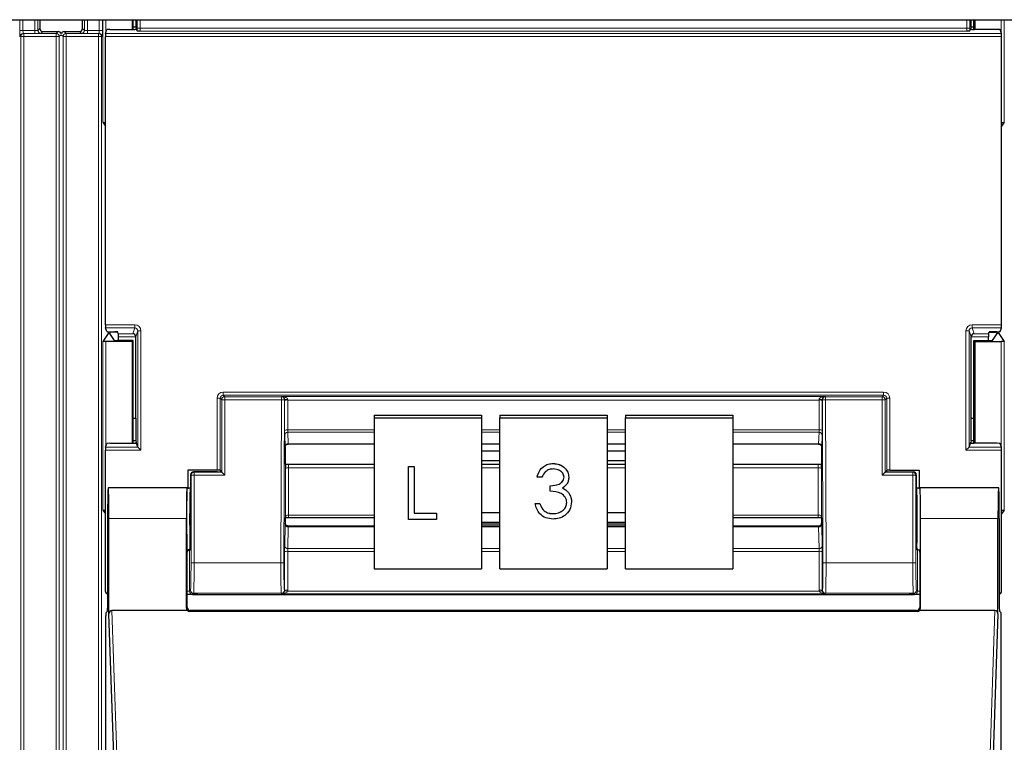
# Model space of a CAD drawing. Header units: millimetres. Extents: x 5 to 418, y 2 to 292.
# Tile 10 of 90: x 85 to 96, y 127 to 135. Entities that reach past the tile are written whole.
import ezdxf

# ---------------------------------------------------------------- set-up
doc = ezdxf.new("R2010")
doc.units = ezdxf.units.MM

msp = doc.modelspace()

# ---------------------------------------------------------------- linework, layer by layer
at = {"color": 7, "linetype": 'Continuous', "lineweight": 25}
for p, q in [((60.413, 135.1737), (138.2464, 135.1737)), ((85.5626, 135.1737), (85.5626, 135.0777)), ((86.0276, 135.0777), (86.0276, 135.1737)), ((86.5658, 135.1737), (86.5658, 135.0674)), ((86.5767, 135.0674), (86.5767, 135.1737)), ((86.6069, 135.1737), (86.6067, 135.0933)), ((95.6916, 135.0933), (95.6913, 135.1737)), ((95.7215, 135.0674), (95.7215, 135.1737)), ((95.7325, 135.1737), (95.7325, 135.0674)), ((85.5959, 135.0444), (85.7626, 135.0444)), ((85.8276, 135.0444), (85.9943, 135.0444)), ((86.2768, 135.0254), (86.2902, 135.0657)), ((86.3235, 135.0674), (86.5747, 135.0674)), ((86.6067, 135.0933), (86.5767, 135.0933)), ((86.6067, 135.0933), (86.6114, 135.0792)), ((86.608, 135.0692), (86.6114, 135.0792)), ((86.6207, 135.0513), (86.6114, 135.0792)), ((95.6776, 135.0513), (95.6869, 135.0792)), ((95.6916, 135.0933), (95.6869, 135.0792)), ((95.6902, 135.0692), (95.6869, 135.0792)), ((95.7215, 135.0933), (95.6916, 135.0933)), ((95.9747, 135.0674), (95.7235, 135.0674)), ((96.0215, 135.0254), (96.008, 135.0657)), ((86.2762, 131.8566), (86.2762, 134.9921)), ((96.022, 131.8566), (96.022, 134.9921)), ((86.2483, 134.0579), (86.2762, 134.016)), ((96.0499, 134.0579), (96.022, 134.016)), ((86.2902, 131.783), (86.2768, 131.8233)), ((96.008, 131.783), (96.0215, 131.8233)), ((86.3065, 131.7601), (86.2483, 131.6729)), ((86.3235, 131.7813), (86.3768, 131.7813)), ((86.3246, 131.7754), (86.3246, 131.7609)), ((86.3749, 131.6855), (86.3246, 131.7609)), ((86.4115, 131.7756), (86.3398, 131.7756)), ((86.4169, 131.7593), (86.4102, 131.7796)), ((86.4174, 131.6846), (86.4174, 131.7261)), ((86.6075, 130.841), (86.6075, 131.7243)), ((95.6908, 130.841), (95.6908, 131.7243)), ((95.8808, 131.6846), (95.8808, 131.7261)), ((95.8814, 131.7593), (95.8881, 131.7796)), ((95.8868, 131.7756), (95.9584, 131.7756)), ((95.9747, 131.7813), (95.9214, 131.7813)), ((95.9234, 131.6855), (95.9737, 131.7609)), ((95.9737, 131.7609), (95.9737, 131.7754)), ((95.9918, 131.7601), (96.0499, 131.6729)), ((86.5658, 131.6737), (86.2816, 131.6737)), ((86.5767, 131.6846), (86.4082, 131.6846)), ((86.5767, 131.6846), (86.5658, 131.6737)), ((86.5658, 131.6737), (86.5658, 130.5674)), ((86.5767, 130.5674), (86.5767, 131.6846)), ((95.7215, 131.6846), (95.7325, 131.6737)), ((95.7215, 131.6846), (95.8901, 131.6846)), ((95.7215, 130.5674), (95.7215, 131.6846)), ((95.7325, 131.6737), (96.0166, 131.6737)), ((95.7325, 131.6737), (95.7325, 130.5674)), ((89.1991, 130.8733), (90.3658, 130.8733)), ((89.1991, 130.8733), (89.1991, 130.8444)), ((90.3658, 130.8733), (90.3658, 130.8444)), ((90.5658, 130.8733), (91.7325, 130.8733)), ((90.5658, 130.8733), (90.5658, 130.8444)), ((91.7325, 130.8733), (91.7325, 130.8444)), ((91.9325, 130.8733), (93.0991, 130.8733)), ((91.9325, 130.8733), (91.9325, 130.8444)), ((93.0991, 130.8733), (93.0991, 130.8444)), ((86.5767, 130.841), (86.6075, 130.841)), ((86.6075, 130.841), (86.6067, 130.5933)), ((89.1991, 130.8444), (90.3658, 130.8444)), ((89.1991, 130.8444), (89.1991, 129.203)), ((90.3658, 130.8444), (90.3658, 129.203)), ((90.5658, 130.8444), (91.7325, 130.8444)), ((90.5658, 129.203), (90.5658, 130.8444)), ((91.7325, 130.8444), (91.7325, 129.203)), ((91.9325, 130.8444), (93.0991, 130.8444)), ((91.9325, 129.203), (91.9325, 130.8444)), ((93.0991, 130.8444), (93.0991, 129.203)), ((95.6916, 130.5933), (95.6908, 130.841)), ((95.6908, 130.841), (95.7215, 130.841)), ((86.2768, 130.5254), (86.2902, 130.5657)), ((86.3235, 130.5674), (86.5747, 130.5674)), ((86.6067, 130.5933), (86.5767, 130.5933)), ((86.6067, 130.5933), (86.6114, 130.5792)), ((86.608, 130.5692), (86.6114, 130.5792)), ((86.6293, 130.5255), (86.6114, 130.5792)), ((88.2655, 130.5602), (89.1991, 130.5602)), ((90.3658, 130.5602), (90.5658, 130.5602)), ((90.5658, 130.5585), (90.3658, 130.5585)), ((91.7325, 130.5602), (91.9325, 130.5602)), ((91.9325, 130.5585), (91.7325, 130.5585)), ((93.0991, 130.5602), (94.0327, 130.5602)), ((95.669, 130.5255), (95.6869, 130.5792)), ((95.6916, 130.5933), (95.6869, 130.5792)), ((95.6902, 130.5692), (95.6869, 130.5792)), ((95.7215, 130.5933), (95.6916, 130.5933)), ((95.9747, 130.5674), (95.7235, 130.5674)), ((96.0215, 130.5254), (96.008, 130.5657)), ((86.2762, 128.9577), (86.2762, 130.4921)), ((86.6293, 130.5254), (86.6626, 130.4921)), ((88.2325, 130.5284), (88.2325, 130.3445)), ((88.2325, 130.5284), (88.2325, 130.5284)), ((90.5658, 130.4825), (90.3658, 130.4825)), ((91.9325, 130.4825), (91.7325, 130.4825)), ((94.0658, 130.5284), (94.0658, 130.3445)), ((95.6356, 130.4921), (95.6689, 130.5254)), ((96.022, 128.9577), (96.022, 130.4921)), ((88.2357, 130.3413), (88.2325, 130.3445)), ((88.2701, 130.3403), (89.1991, 130.3403)), ((90.3658, 130.38), (90.5658, 130.38)), ((90.3658, 130.3403), (90.5658, 130.3403)), ((91.1457, 130.3478), (91.1457, 130.3481)), ((91.7325, 130.38), (91.9325, 130.38)), ((91.7325, 130.3403), (91.9325, 130.3403)), ((93.0991, 130.3403), (94.0281, 130.3403)), ((94.0626, 130.3413), (94.0658, 130.3445)), ((87.1725, 130.276), (87.1725, 130.0824)), ((87.4914, 130.276), (87.1725, 130.276)), ((87.203, 130.2244), (87.203, 129.7491)), ((87.4917, 130.2577), (87.2363, 130.2577)), ((87.5247, 130.2752), (87.5315, 130.265)), ((87.525, 130.2583), (87.5315, 130.2626)), ((87.5315, 130.265), (87.5315, 130.2626)), ((87.541, 130.253), (87.5315, 130.2626)), ((87.5743, 130.2197), (87.541, 130.253)), ((89.5744, 130.3142), (89.635, 130.3142)), ((89.5744, 130.3139), (89.5744, 130.3142)), ((89.5744, 129.7394), (89.5744, 130.3139)), ((89.5744, 130.3139), (89.635, 130.3139)), ((89.635, 130.3139), (89.635, 130.3142)), ((89.635, 130.3139), (89.635, 129.8066)), ((94.7239, 130.2197), (94.7572, 130.253)), ((94.7572, 130.253), (94.7668, 130.2626)), ((94.7736, 130.2752), (94.7668, 130.265)), ((94.7668, 130.265), (94.7668, 130.2626)), ((94.7733, 130.2583), (94.7668, 130.2626)), ((94.8066, 130.2577), (95.0619, 130.2577)), ((94.8069, 130.276), (95.1258, 130.276)), ((95.0952, 130.2244), (95.0952, 129.7491)), ((95.1258, 130.276), (95.1258, 130.0824)), ((90.9721, 130.2005), (90.9721, 130.2008)), ((91.0244, 130.2005), (90.9721, 130.2005)), ((91.1142, 130.1047), (91.1142, 130.105)), ((91.1142, 130.0458), (91.1142, 130.1047)), ((91.3161, 130.1985), (91.3161, 130.1988)), ((86.3083, 130.0802), (86.306, 130.0824)), ((87.1658, 130.0824), (86.306, 130.0824)), ((87.1629, 130.0824), (86.3089, 130.0824)), ((87.1631, 130.0821), (87.1656, 130.0802)), ((87.1658, 130.0824), (87.203, 130.0824)), ((91.3112, 130.0313), (91.3112, 130.0316)), ((95.0952, 130.0824), (95.1325, 130.0824)), ((95.9922, 130.0824), (95.1325, 130.0824)), ((95.1327, 130.0802), (95.1351, 130.0821)), ((95.9893, 130.0824), (95.1354, 130.0824)), ((95.99, 130.0802), (95.9922, 130.0824)), ((90.9497, 129.9135), (91.002, 129.9135)), ((90.9497, 129.9133), (90.9497, 129.9135)), ((90.9497, 129.9133), (91.002, 129.9133)), ((91.002, 129.9133), (91.002, 129.9135)), ((91.346, 129.9293), (91.346, 129.9295)), ((86.2483, 129.8412), (86.2762, 129.7993)), ((89.635, 129.8069), (89.8775, 129.8069)), ((89.635, 129.8066), (89.8775, 129.8066)), ((89.8775, 129.8066), (89.8775, 129.8069)), ((89.8775, 129.8066), (89.8775, 129.7394)), ((90.5658, 129.8121), (90.3658, 129.8121)), ((91.0477, 129.8339), (91.0477, 129.8341)), ((91.1452, 129.8028), (91.1452, 129.8031)), ((91.9325, 129.8121), (91.7325, 129.8121)), ((96.0499, 129.8412), (96.022, 129.7993)), ((86.3002, 129.7491), (86.3002, 128.776)), ((86.3148, 128.712), (86.3148, 129.7491)), ((87.1571, 128.7737), (87.1571, 129.7491)), ((88.2355, 129.7572), (88.2325, 129.7542)), ((88.2325, 129.7542), (88.2325, 129.6994)), ((88.2325, 129.6994), (88.2325, 129.6994)), ((89.1991, 129.7582), (88.2697, 129.7582)), ((89.8775, 129.7394), (89.5744, 129.7394)), ((90.3658, 129.7096), (90.5658, 129.7096)), ((90.3658, 129.6915), (90.5658, 129.6915)), ((91.7325, 129.7096), (91.9325, 129.7096)), ((91.7325, 129.6915), (91.9325, 129.6915)), ((94.0285, 129.7582), (93.0991, 129.7582)), ((94.0628, 129.7572), (94.0658, 129.7542)), ((94.0658, 129.7542), (94.0658, 129.6994)), ((94.0658, 129.6994), (94.0658, 129.6994)), ((95.1412, 128.7737), (95.1412, 129.7491)), ((95.9835, 128.712), (95.9835, 129.7491)), ((95.998, 129.7491), (95.998, 128.776)), ((89.1991, 129.6667), (88.2656, 129.6667)), ((90.5658, 129.6667), (90.3658, 129.6667)), ((91.9325, 129.6667), (91.7325, 129.6667)), ((94.0326, 129.6667), (93.0991, 129.6667)), ((87.1658, 128.7824), (87.1658, 129.3824)), ((87.1972, 129.4157), (87.1914, 129.4069)), ((95.101, 129.4157), (95.1069, 129.4069)), ((95.1325, 129.3824), (95.1325, 128.7824)), ((89.1991, 129.203), (90.3658, 129.203)), ((90.5658, 129.203), (91.7325, 129.203)), ((91.9325, 129.203), (93.0991, 129.203)), ((87.1673, 128.9244), (87.1658, 128.9244)), ((87.2821, 128.9244), (95.0161, 128.9244)), ((95.1325, 128.9244), (95.131, 128.9244)), ((86.2819, 128.7249), (86.2996, 128.7427)), ((86.3986, 126.2659), (86.3148, 128.712)), ((87.1679, 128.7491), (86.3478, 128.7491)), ((95.1082, 128.74), (87.1901, 128.74)), ((95.0991, 128.7491), (87.1991, 128.7491)), ((95.9504, 128.7491), (95.1303, 128.7491)), ((95.9835, 128.712), (95.8997, 126.2659)), ((95.9986, 128.7427), (96.0164, 128.7249)), ((86.2813, 122.3491), (86.2813, 128.6916)), ((96.0169, 122.3491), (96.0169, 128.6916))]:
    msp.add_line(p, q, dxfattribs=at)
at = {"color": 7, "linetype": 'Continuous', "lineweight": 18}
for p, q in [((85.3466, 135.057), (85.3466, 135.1737)), ((85.3799, 135.1737), (85.3799, 135.057)), ((85.5087, 135.057), (85.5087, 135.1737)), ((85.542, 135.1737), (85.542, 135.0571)), ((86.0482, 135.0571), (86.0482, 135.1737)), ((86.0815, 135.1737), (86.0815, 135.057)), ((86.2103, 135.057), (86.2103, 135.1737)), ((86.2436, 135.1737), (86.2436, 135.057)), ((86.2483, 134.0579), (86.2483, 135.1737)), ((86.2816, 135.1737), (86.2816, 135.04)), ((86.6206, 135.0816), (86.6206, 135.1737)), ((86.6539, 135.1737), (86.6539, 135.0816)), ((95.6444, 135.0816), (95.6444, 135.1737)), ((95.6777, 135.1737), (95.6777, 135.0816)), ((96.0166, 135.04), (96.0166, 135.1737)), ((96.0499, 135.1737), (96.0499, 134.0579)), ((85.3466, 135.057), (85.3799, 135.057)), ((85.3799, 135.057), (85.5087, 135.057)), ((85.5087, 135.0237), (85.5087, 135.057)), ((85.542, 135.0571), (85.5626, 135.0777)), ((85.5959, 135.0444), (85.5753, 135.0238)), ((85.7411, 135.0229), (85.7626, 135.0444)), ((85.8276, 135.0444), (85.8491, 135.0229)), ((86.0149, 135.0238), (85.9943, 135.0444)), ((86.0276, 135.0777), (86.0482, 135.0571)), ((86.0815, 135.057), (86.2103, 135.057)), ((86.0815, 135.057), (86.0815, 135.0237)), ((86.2103, 135.057), (86.2436, 135.057)), ((86.6206, 135.0816), (86.6539, 135.0816)), ((86.6539, 135.0816), (95.6444, 135.0816)), ((95.6433, 135.0483), (86.655, 135.0483)), ((95.6777, 135.0816), (95.6444, 135.0816)), ((85.3553, 134.9896), (85.3477, 134.9903)), ((85.3553, 134.9896), (85.3886, 134.9896)), ((85.3553, 121.3856), (85.3553, 134.9896)), ((85.3811, 135.0237), (85.3886, 135.0229)), ((85.5087, 135.0237), (85.3811, 135.0237)), ((85.3886, 134.9896), (85.3886, 135.0229)), ((85.3886, 135.0229), (85.7411, 135.0229)), ((85.3886, 134.9896), (85.3886, 121.3856)), ((85.7411, 134.9896), (85.3886, 134.9896)), ((85.7411, 134.9896), (85.7411, 135.0229)), ((85.7411, 121.1237), (85.7411, 134.9896)), ((85.7411, 134.9896), (85.7745, 134.9896)), ((85.7951, 135.0102), (85.7745, 134.9896)), ((85.7745, 134.9896), (85.7745, 121.1237)), ((85.8157, 134.9896), (85.7951, 135.0102)), ((85.8157, 134.9896), (85.8491, 134.9896)), ((85.8157, 121.1237), (85.8157, 134.9896)), ((85.8491, 135.0229), (86.2016, 135.0229)), ((85.8491, 135.0229), (85.8491, 134.9896)), ((86.2016, 134.9896), (85.8491, 134.9896)), ((85.8491, 134.9896), (85.8491, 121.1237)), ((86.2091, 135.0237), (86.0815, 135.0237)), ((86.2016, 135.0229), (86.2091, 135.0237)), ((86.2016, 135.0229), (86.2016, 134.9896)), ((86.2016, 134.9896), (86.2349, 134.9896)), ((86.2016, 121.3856), (86.2016, 134.9896)), ((86.2425, 134.9903), (86.2349, 134.9896)), ((86.2349, 134.9896), (86.2349, 121.3856)), ((96.022, 134.9921), (86.2762, 134.9921)), ((86.2768, 135.0254), (96.0215, 135.0254)), ((86.2762, 131.8566), (86.596, 131.8566)), ((86.596, 131.8233), (86.2768, 131.8233)), ((86.5747, 131.7593), (86.596, 131.8233)), ((86.596, 131.8566), (86.596, 131.8233)), ((95.7023, 131.8566), (96.022, 131.8566)), ((95.7023, 131.8233), (95.7023, 131.8566)), ((96.0215, 131.8233), (95.7023, 131.8233)), ((95.7023, 131.8233), (95.7235, 131.7593)), ((86.3065, 131.7601), (86.3065, 131.7815)), ((86.3398, 131.7813), (86.3398, 131.7756)), ((86.4169, 131.7593), (86.5747, 131.7593)), ((86.6074, 131.7261), (86.4174, 131.7261)), ((86.6293, 131.7899), (86.6075, 131.7243)), ((86.6293, 131.7899), (86.6626, 131.7899)), ((86.6293, 130.5255), (86.6293, 131.7899)), ((86.6626, 131.7899), (86.6626, 130.4921)), ((95.6356, 130.4921), (95.6356, 131.7899)), ((95.6356, 131.7899), (95.669, 131.7899)), ((95.669, 131.7899), (95.669, 130.5255)), ((95.6908, 131.7243), (95.669, 131.7899)), ((95.8808, 131.7261), (95.6908, 131.7261)), ((95.7235, 131.7593), (95.8814, 131.7593)), ((95.9584, 131.7756), (95.9584, 131.7813)), ((95.9918, 131.7815), (95.9918, 131.7601)), ((86.2483, 129.8412), (86.2483, 131.6729)), ((86.2816, 131.6737), (86.2816, 130.54)), ((96.0166, 130.54), (96.0166, 131.6737)), ((96.0499, 131.6729), (96.0499, 129.8412)), ((87.558, 131.0905), (87.558, 131.1238)), ((87.558, 131.1238), (94.7402, 131.1238)), ((87.558, 131.0905), (87.5743, 131.0741)), ((94.7402, 131.0905), (87.558, 131.0905)), ((87.5743, 131.0408), (87.5743, 131.0741)), ((87.5743, 131.0741), (88.1904, 131.0741)), ((88.1904, 131.0741), (88.1935, 131.0772)), ((88.1904, 131.0408), (88.1904, 131.0741)), ((88.1935, 131.0772), (94.1048, 131.0772)), ((94.1048, 131.0772), (94.1079, 131.0741)), ((94.1079, 131.0741), (94.7239, 131.0741)), ((94.1079, 131.0408), (94.1079, 131.0741)), ((94.7239, 131.0741), (94.7402, 131.0905)), ((94.7239, 131.0741), (94.7239, 131.0408)), ((94.7402, 131.0905), (94.7402, 131.1238)), ((87.4914, 131.0571), (87.5247, 131.0571)), ((87.4914, 130.276), (87.4914, 131.0571)), ((87.541, 131.0408), (87.5247, 131.0571)), ((87.5247, 131.0571), (87.5247, 130.2752)), ((87.5743, 131.0408), (87.541, 131.0408)), ((87.541, 130.253), (87.541, 131.0408)), ((87.5743, 131.0408), (87.5743, 130.2197)), ((88.1904, 131.0408), (87.5743, 131.0408)), ((88.1849, 129.2694), (88.1904, 131.0408)), ((88.1904, 131.0408), (88.2237, 131.0407)), ((88.2237, 131.0407), (88.2183, 129.2693)), ((88.2256, 131.0426), (88.2237, 131.0407)), ((88.2256, 130.7071), (88.2256, 131.0324)), ((88.259, 131.0381), (88.259, 130.7128)), ((94.0393, 131.0381), (88.259, 131.0381)), ((94.0393, 130.7128), (94.0393, 131.0381)), ((94.0745, 131.0407), (94.0726, 131.0426)), ((94.0726, 131.0324), (94.0726, 130.7071)), ((94.0745, 131.0407), (94.1079, 131.0408)), ((94.08, 129.2693), (94.0745, 131.0407)), ((94.7239, 131.0408), (94.1079, 131.0408)), ((94.1079, 131.0408), (94.1133, 129.2694)), ((94.7239, 130.2197), (94.7239, 131.0408)), ((94.7239, 131.0408), (94.7572, 131.0408)), ((94.7736, 131.0571), (94.7572, 131.0408)), ((94.7572, 131.0408), (94.7572, 130.253)), ((94.7736, 130.2752), (94.7736, 131.0571)), ((94.7736, 131.0571), (94.8069, 131.0571)), ((94.8069, 131.0571), (94.8069, 130.276)), ((88.2318, 130.531), (88.2262, 130.656)), ((88.259, 130.7128), (89.1991, 130.7128)), ((89.1991, 130.6873), (88.2595, 130.6873)), ((88.2595, 130.6873), (88.2652, 130.5622)), ((90.3658, 130.7128), (90.5658, 130.7128)), ((90.5658, 130.6873), (90.3658, 130.6873)), ((91.7325, 130.7128), (91.9325, 130.7128)), ((91.9325, 130.6873), (91.7325, 130.6873)), ((93.0991, 130.7128), (94.0393, 130.7128)), ((94.0387, 130.6873), (93.0991, 130.6873)), ((94.0331, 130.5622), (94.0387, 130.6873)), ((94.072, 130.656), (94.0664, 130.531)), ((88.2652, 130.5622), (89.1991, 130.5622)), ((90.3658, 130.5622), (90.5658, 130.5622)), ((91.7325, 130.5622), (91.9325, 130.5622)), ((93.0991, 130.5622), (94.0331, 130.5622)), ((86.6626, 130.4921), (86.2762, 130.4921)), ((86.2768, 130.5254), (86.6293, 130.5254)), ((96.022, 130.4921), (95.6356, 130.4921)), ((95.6689, 130.5254), (96.0215, 130.5254)), ((87.2077, 130.2197), (87.203, 130.2244)), ((87.241, 130.2197), (87.2077, 130.2197)), ((87.2077, 129.2694), (87.2077, 130.2197)), ((87.2363, 130.2577), (87.241, 130.253)), ((87.241, 130.2197), (87.241, 130.253)), ((87.241, 130.253), (87.541, 130.253)), ((87.241, 130.2197), (87.241, 129.2694)), ((87.5743, 130.2197), (87.241, 130.2197)), ((88.2354, 129.78), (88.2354, 130.2955)), ((88.2687, 130.3012), (88.2687, 129.7857)), ((89.1991, 130.3012), (88.2687, 130.3012)), ((90.5658, 130.3012), (90.3658, 130.3012)), ((91.9325, 130.3012), (91.7325, 130.3012)), ((94.0295, 130.3012), (93.0991, 130.3012)), ((94.0295, 129.7857), (94.0295, 130.3012)), ((94.0629, 130.2955), (94.0629, 129.78)), ((95.0572, 130.2197), (94.7239, 130.2197)), ((94.7572, 130.253), (95.0572, 130.253)), ((95.0572, 130.253), (95.0619, 130.2577)), ((95.0572, 130.2197), (95.0572, 130.253)), ((95.0572, 129.2694), (95.0572, 130.2197)), ((95.0572, 130.2197), (95.0906, 130.2197)), ((95.0952, 130.2244), (95.0906, 130.2197)), ((95.0906, 130.2197), (95.0906, 129.2694)), ((87.1656, 130.0822), (87.1989, 130.0822)), ((95.0993, 130.0822), (95.1327, 130.0822)), ((88.2687, 129.7857), (89.1991, 129.7857)), ((93.0991, 129.7857), (94.0295, 129.7857)), ((87.1571, 129.7491), (86.3148, 129.7491)), ((88.2262, 129.4495), (88.2318, 129.6845)), ((94.0664, 129.6845), (94.072, 129.4495)), ((95.9835, 129.7491), (95.1412, 129.7491)), ((88.2652, 129.6589), (88.2595, 129.4238)), ((88.2652, 129.6589), (89.1991, 129.6589)), ((90.3658, 129.6589), (90.5658, 129.6589)), ((91.7325, 129.6589), (91.9325, 129.6589)), ((93.0991, 129.6589), (94.0331, 129.6589)), ((94.0387, 129.4238), (94.0331, 129.6589)), ((87.1914, 129.4069), (87.1914, 128.9583)), ((88.2256, 128.9662), (88.2256, 129.3868)), ((88.259, 129.3925), (88.259, 128.9719)), ((89.1991, 129.3925), (88.259, 129.3925)), ((88.2595, 129.4238), (89.1991, 129.4238)), ((90.3658, 129.4238), (90.5658, 129.4238)), ((90.5658, 129.3925), (90.3658, 129.3925)), ((91.7325, 129.4238), (91.9325, 129.4238)), ((91.9325, 129.3925), (91.7325, 129.3925)), ((93.0991, 129.4238), (94.0387, 129.4238)), ((94.0393, 129.3925), (93.0991, 129.3925)), ((94.0393, 128.9719), (94.0393, 129.3925)), ((94.0726, 129.3868), (94.0726, 128.9662)), ((95.1069, 128.9583), (95.1069, 129.4069)), ((87.241, 129.2694), (87.2077, 129.2694)), ((87.241, 129.2694), (88.1849, 129.2694)), ((88.1849, 129.2694), (88.2183, 129.2693)), ((94.08, 129.2693), (94.1133, 129.2694)), ((94.1133, 129.2694), (95.0572, 129.2694)), ((95.0572, 129.2694), (95.0906, 129.2694)), ((87.1914, 128.9583), (87.1658, 128.9583)), ((87.1914, 128.9583), (87.2025, 128.9694)), ((87.2359, 128.9361), (87.2247, 128.9249)), ((88.1892, 128.9361), (87.2359, 128.9361)), ((88.1935, 128.9318), (88.1892, 128.9361)), ((94.1048, 128.9318), (88.1935, 128.9318)), ((88.2225, 128.9693), (88.2256, 128.9662)), ((88.2578, 128.9593), (94.0405, 128.9593)), ((94.0726, 128.9662), (94.0758, 128.9693)), ((94.1091, 128.9361), (94.1048, 128.9318)), ((95.0624, 128.9361), (94.1091, 128.9361)), ((95.0736, 128.9249), (95.0624, 128.9361)), ((95.0957, 128.9694), (95.1069, 128.9583)), ((95.1325, 128.9583), (95.1069, 128.9583)), ((86.3478, 128.7491), (86.4319, 126.2956)), ((87.1571, 128.7737), (87.1658, 128.7824)), ((87.1991, 128.7491), (87.1901, 128.74)), ((95.1082, 128.74), (95.0991, 128.7491)), ((95.1325, 128.7824), (95.1412, 128.7737)), ((95.8664, 126.2956), (95.9504, 128.7491))]:
    msp.add_line(p, q, dxfattribs=at)
for centre, radius, start, end in [((85.5753, 135.0571), 0.0333, 180.0002, 269.9998), ((86.0149, 135.0571), 0.0333, 270.0002, 359.9998), ((85.3811, 134.9903), 0.0333, 90.00636, 180.00228), ((85.3886, 134.9896), 0.0333, 90.00636, 180.00228), ((85.7411, 134.9896), 0.0333, 0.0002, 89.9998), ((85.8491, 134.9896), 0.0333, 90.0002, 179.9998), ((86.2016, 134.9896), 0.0333, 359.99772, 89.99364), ((86.2091, 134.9903), 0.0333, 359.99772, 89.99364), ((87.5743, 131.0408), 0.0333, 90.02044, 179.97956), ((88.1904, 131.0408), 0.0333, 359.84417, 89.97948), ((94.1079, 131.0408), 0.0333, 90.02052, 180.15583), ((94.7239, 131.0408), 0.0333, 0.02044, 89.97956), ((88.2497, 130.6138), 0.4295, 88.75881, 93.20619), ((88.2511, 130.9838), 0.0548, 81.72868, 117.63396), ((94.0486, 130.6138), 0.4295, 86.79381, 91.24119), ((94.0472, 130.9838), 0.0548, 62.36604, 98.27132), ((88.2511, 130.6585), 0.0548, 81.72868, 117.63396), ((88.2588, 130.6547), 0.0326, 88.66024, 177.59954), ((94.0395, 130.6547), 0.0326, 2.40046, 91.33976), ((94.0472, 130.6585), 0.0548, 62.36604, 98.27132), ((88.2644, 130.5296), 0.0326, 88.66024, 177.59954), ((94.0339, 130.5296), 0.0326, 2.40046, 91.33976), ((87.241, 130.2197), 0.0333, 90.02044, 179.97956), ((88.2608, 130.2469), 0.0548, 81.72868, 117.63396), ((94.0374, 130.2469), 0.0548, 62.36604, 98.27132), ((95.0572, 130.2197), 0.0333, 0.02044, 89.97956), ((88.2608, 129.7315), 0.0548, 81.72868, 117.63396), ((94.0374, 129.7315), 0.0548, 62.36604, 98.27132), ((88.2621, 129.6894), 0.0307, 189.14008, 275.72189), ((94.0361, 129.6894), 0.0307, 264.27811, 350.85992), ((88.2511, 129.3382), 0.0548, 81.72868, 117.63396), ((88.2565, 129.4543), 0.0307, 189.14008, 275.72189), ((94.0418, 129.4543), 0.0307, 264.27811, 350.85992), ((94.0472, 129.3382), 0.0548, 62.36604, 98.27132), ((87.2359, 128.9694), 0.0333, 180.02044, 269.97956), ((88.1891, 128.9694), 0.0333, 270.02036, 359.8033), ((88.2405, 128.9083), 0.0538, 71.31698, 106.71781), ((88.2511, 128.9176), 0.0548, 81.72868, 117.63396), ((94.0472, 128.9176), 0.0548, 62.36604, 98.27132), ((94.0577, 128.9083), 0.0538, 73.28219, 108.68302), ((94.1091, 128.9694), 0.0333, 180.1967, 269.97964), ((95.0624, 128.9694), 0.0333, 270.02044, 359.97956)]:
    msp.add_arc(centre, radius, start, end, dxfattribs=at)
at = {"color": 7, "linetype": 'Continuous', "lineweight": 25}
for centre, start, end in [((85.5959, 135.0777), 180.00017, 269.99983), ((85.7626, 135.011), 12.83911, 89.99983), ((85.8276, 135.011), 90.00017, 167.16166), ((85.9943, 135.0777), 270.00017, 359.99983)]:
    msp.add_arc(centre, 0.0333, start, end, dxfattribs=at)
at = {"color": 7, "linetype": 'Continuous', "lineweight": 18}
for centre, major_axis, ratio, start_param, end_param in [((85.3477, 135.057), (0, 0.0667), 0.0174551, 1.5707963, 3.1398473), ((85.3811, 135.057), (0, 0.0333), 0.0349101, 1.5707963, 3.1398473), ((85.5087, 135.0571), (0.0333, 0), 0.0034907, 4.712389, 6.28144), ((86.0815, 135.0571), (0.0333, 0), 0.0034907, 3.143338, 4.712389), ((86.2091, 135.057), (0, 0.0333), 0.0349101, 3.143338, 4.712389), ((86.2425, 135.057), (0, 0.0667), 0.0174551, 3.143338, 4.712389), ((86.6217, 135.0816), (0, 0.0667), 0.0174551, 1.5707963, 2.0425627), ((86.6551, 135.0816), (0, 0.0333), 0.0349101, 1.5707963, 3.0892328), ((95.6432, 135.0816), (0, 0.0333), 0.0349101, 3.1939525, 4.712389), ((95.6765, 135.0816), (0, 0.0667), 0.0174551, 4.2406227, 4.712389), ((85.5087, 135.0238), (0.0667, 0), 0.0017453, 4.712389, 6.28144), ((86.0815, 135.0238), (0.0667, 0), 0.0017453, 3.143338, 4.712389), ((86.5959, 131.7898), (-0.0211, -0.0633), 0.9984779, 1.8927601, 3.462643), ((86.5959, 131.7898), (0.0106, 0.0318), 0.9954497, 5.0343527, 6.6042357), ((95.7023, 131.7898), (0.0211, -0.0633), 0.9984779, 2.8205423, 4.3904252), ((95.7023, 131.7898), (-0.0106, 0.0318), 0.9954497, 5.962135, 7.5320179), ((87.558, 131.0571), (0.0472, -0.0472), 0.9996955, 2.3563468, 3.9268385), ((87.558, 131.0571), (-0.0236, 0.0236), 0.999087, 5.4979394, 7.0684312), ((88.1935, 131.0439), (-0.0126, 0.0311), 0.9515581, 4.3066748, 5.8802434), ((88.1935, 131.0439), (0.0655, -0.0008), 0.5086981, 0.0033224, 1.576891), ((94.1048, 131.0439), (0.0655, 0.0008), 0.5086981, 1.5647017, 3.1382703), ((94.1048, 131.0439), (0.0126, 0.0311), 0.9515581, 0.4029419, 1.9765105), ((94.7402, 131.0571), (-0.0472, -0.0472), 0.9996955, 2.3563468, 3.9268385), ((94.7402, 131.0571), (0.0236, 0.0236), 0.999087, 5.4979394, 7.0684312), ((88.2268, 131.044), (0.0002, 0.0667), 0.017455, 1.5910756, 1.745383), ((88.2601, 131.0439), (0.0002, 0.0333), 0.034909, 1.591237, 1.7455444), ((94.0381, 131.0439), (-0.0002, 0.0333), 0.034909, 4.5376409, 4.6919483), ((94.0714, 131.044), (-0.0002, 0.0667), 0.017455, 4.5378023, 4.6921097), ((88.2268, 130.7187), (0.0002, 0.0667), 0.017455, 1.745383, 2.7925805), ((88.2601, 130.7186), (0.0002, 0.0333), 0.034909, 1.7455444, 2.792742), ((94.0381, 130.7186), (-0.0002, 0.0333), 0.034909, 3.4904434, 4.5376409), ((94.0714, 130.7187), (-0.0002, 0.0667), 0.017455, 3.4906048, 4.5378023), ((88.2657, 130.5935), (0.0002, 0.0333), 0.034909, 2.792742, 3.1418078), ((94.0325, 130.5935), (-0.0002, 0.0333), 0.034909, 3.1413775, 3.4904434), ((88.2324, 130.5936), (0.0002, 0.0667), 0.017455, 2.7925805, 3.3471363), ((94.0658, 130.5936), (-0.0002, 0.0667), 0.017455, 2.936049, 3.4906048), ((88.2699, 130.307), (0.0002, 0.0333), 0.034909, 6.2659472, 8.0287297), ((94.0284, 130.307), (-0.0002, 0.0333), 0.034909, 4.5376409, 6.3004235), ((95.0991, 129.7491), (0, 0.3333), 0.0192006, 3.300895, 6.2482787), ((95.1324, 129.7491), (0, 0.3667), 0.0174551, 3.1431792, 5.8516002), ((88.2699, 129.7915), (0.0002, 0.0333), 0.034909, 1.7455444, 3.1592611), ((94.0284, 129.7915), (-0.0002, 0.0333), 0.034909, 3.1239242, 4.5376409), ((88.2324, 129.6334), (0.0002, 0.0667), 0.017455, 0.1436297, 0.6981854), ((94.0658, 129.6334), (-0.0002, 0.0667), 0.017455, 5.5849999, 6.1395556), ((88.2657, 129.6333), (0.0002, 0.0333), 0.034909, 0.1349247, 0.6983468), ((94.0325, 129.6333), (-0.0002, 0.0333), 0.034909, 5.5848385, 6.1482606), ((88.2268, 129.3984), (0.0002, 0.0667), 0.017455, 0.6981854, 1.745383), ((88.2601, 129.3983), (0.0002, 0.0333), 0.034909, 0.6983468, 1.7455444), ((94.0381, 129.3983), (-0.0002, 0.0333), 0.034909, 4.5376409, 5.5848385), ((94.0714, 129.3984), (-0.0002, 0.0667), 0.017455, 4.5378023, 5.5849999), ((87.2024, 129.2694), (0, 0.3), 0.0174551, 3.1590459, 4.712389), ((87.2358, 129.2694), (0, 0.3333), 0.0157096, 3.1590459, 4.712389), ((88.1902, 129.2694), (0.0009, 0.3333), 0.0157095, 1.5708399, 3.1241829), ((88.2235, 129.2693), (0.0009, 0.3), 0.017455, 1.5708501, 3.1241931), ((94.0748, 129.2693), (-0.0009, 0.3), 0.017455, 3.1589922, 4.7123352), ((94.1081, 129.2694), (-0.0009, 0.3333), 0.0157095, 3.1590024, 4.7123455), ((95.0625, 129.2694), (0, 0.3333), 0.0157096, 1.5707963, 3.1241394), ((95.0958, 129.2694), (0, 0.3), 0.0174551, 1.5707963, 3.1241394), ((87.2247, 128.9583), (0.0236, 0.0236), 0.999087, 2.3563468, 3.9268385), ((88.1935, 128.9651), (0.0127, 0.0311), 0.9517046, 3.5460728, 4.9248829), ((88.1935, 128.9651), (0.0655, 0.0008), 0.5086435, 4.7062961, 6.0851062), ((88.1923, 128.9663), (-0.0139, 0.0306), 0.9906893, 4.0958032, 4.284408), ((88.1923, 128.9721), (-0.0271, 0.0612), 0.995438, 4.1059053, 4.2945101), ((94.106, 128.9721), (0.0271, 0.0612), 0.995438, 1.9886753, 2.17728), ((94.1048, 128.9651), (0.0655, -0.0008), 0.5086435, 3.3396717, 4.7184819), ((94.106, 128.9663), (0.0139, 0.0306), 0.9906893, 1.9987773, 2.1873821), ((94.1048, 128.9651), (-0.0127, 0.0311), 0.9517046, 1.3583024, 2.7371125), ((95.0735, 128.9583), (0.0236, -0.0236), 0.999087, 5.4979394, 7.0684312)]:
    msp.add_ellipse(centre, major_axis=major_axis, ratio=ratio, start_param=start_param, end_param=end_param, dxfattribs=at)
at = {"color": 7, "linetype": 'Continuous', "lineweight": 25}
for centre, major_axis, ratio, start_param, end_param in [((86.3235, 135.0657), (0.0333, 0), 0.0524078, 1.5707963, 3.1241394), ((86.5747, 135.0692), (0.0333, 0), 0.0524078, 4.712389, 6.265732), ((95.7235, 135.0692), (0.0333, 0), 0.0524078, 3.1590459, 4.712389), ((95.9747, 135.0657), (0.0333, 0), 0.0524078, 0.0174533, 1.5707963), ((86.2768, 134.9921), (0, 0.0333), 0.0174551, 0.0523599, 1.5707963), ((96.0214, 134.9921), (0, 0.0333), 0.0174551, 4.712389, 6.2308254), ((86.2816, 134.0579), (0.0333, 0), 0.0261859, 3.1590459, 4.712389), ((96.0166, 134.0579), (0.0333, 0), 0.0261859, 4.712389, 6.265732), ((86.2768, 131.8566), (0, 0.0333), 0.0174551, 1.5707963, 3.0892328), ((96.0214, 131.8566), (0, 0.0333), 0.0174551, 3.1939525, 4.712389), ((86.3235, 131.783), (0.0333, 0), 0.0524078, 3.1590459, 4.712389), ((86.3398, 131.7601), (0.0333, 0), 0.0261859, 2.045545, 3.1241394), ((86.3398, 131.7744), (0.0333, 0), 0.0349208, 1.5707963, 2.045545), ((86.3768, 131.7795), (0.0333, 0), 0.0524078, 0.0174533, 1.5707963), ((86.4169, 131.7261), (0, 0.0333), 0.0174551, 4.712389, 6.2308254), ((86.5747, 131.7261), (-0.0199, 0.0275), 0.9462863, 4.1136959, 5.6321324), ((86.5741, 131.7243), (-0.0105, -0.0317), 0.9984779, 1.8927601, 1.9442066), ((95.7235, 131.7261), (0.0199, 0.0275), 0.9462863, 0.6510529, 2.1694894), ((95.7241, 131.7243), (0.0105, -0.0317), 0.9984779, 4.3389788, 4.3904252), ((95.8814, 131.7261), (0, 0.0333), 0.0174551, 0.0523599, 1.5707963), ((95.9214, 131.7795), (0.0333, 0), 0.0524078, 1.5707963, 3.1241394), ((95.9584, 131.7744), (0.0333, 0), 0.0349208, 1.0960477, 1.5707963), ((95.9584, 131.7601), (0.0333, 0), 0.0261859, 0.0174533, 1.0960477), ((95.9747, 131.783), (0.0333, 0), 0.0524078, 4.712389, 6.265732), ((86.2816, 131.6728), (0.0333, 0), 0.0261859, 1.5707963, 3.1241394), ((86.4082, 131.6855), (0.0333, 0), 0.0261859, 3.1590459, 4.712389), ((95.8901, 131.6855), (0.0333, 0), 0.0261859, 4.712389, 6.265732), ((96.0166, 131.6728), (0.0333, 0), 0.0261859, 0.0174533, 1.5707963), ((86.3235, 130.5657), (0.0333, 0), 0.0524078, 1.5707963, 3.1241394), ((86.5747, 130.5692), (0.0333, 0), 0.0524078, 4.712389, 6.265732), ((88.2657, 130.5935), (0.0002, 0.0333), 0.034909, 3.1418078, 3.3561641), ((94.0325, 130.5935), (-0.0002, 0.0333), 0.034909, 2.9270212, 3.1413775), ((95.7235, 130.5692), (0.0333, 0), 0.0524078, 3.1590459, 4.712389), ((95.9747, 130.5657), (0.0333, 0), 0.0524078, 0.0174533, 1.5707963), ((86.2768, 130.4921), (0, 0.0333), 0.0174551, 0.0523599, 1.5707963), ((86.6626, 130.5255), (0.0333, 0), 0.0524078, 3.1590459, 3.1939525), ((95.6356, 130.5255), (0.0333, 0), 0.0524078, 6.2308254, 6.265732), ((96.0214, 130.4921), (0, 0.0333), 0.0174551, 4.712389, 6.2308254), ((88.2366, 130.3071), (0.0002, 0.0667), 0.017455, 1.0317492, 1.745383), ((94.0617, 130.3071), (-0.0002, 0.0667), 0.017455, 4.5378023, 5.2514361), ((87.2363, 130.2244), (-0.0236, 0.0236), 0.9996955, 5.4979394, 7.0684312), ((87.4914, 130.2752), (0.0333, 0), 0.0261859, 0.0174533, 1.5707963), ((87.4917, 130.2583), (0.0333, 0), 0.0174551, 4.712389, 6.2570054), ((94.8066, 130.2583), (0.0333, 0), 0.0174551, 3.1677726, 4.712389), ((94.8069, 130.2752), (0.0333, 0), 0.0261859, 1.5707963, 3.1241394), ((95.0619, 130.2244), (0.0236, 0.0236), 0.9996955, 5.4979394, 7.0684312), ((86.306, 129.7491), (0, 0.3333), 0.0174551, 0, 1.5707963), ((86.3089, 129.7491), (0, 0.3333), 0.0174551, 4.712389, 6.3990863), ((87.1629, 129.7491), (0, 0.3333), 0.0174551, 6.2415702, 7.8539816), ((87.1658, 129.7491), (0, 0.3667), 0.0174551, 0.4315851, 3.1400061), ((87.1658, 129.7491), (0, 0.3333), 0.0174551, 0, 0.0349066), ((87.1991, 129.7491), (0, 0.3333), 0.0192006, 0.0349066, 2.9822903), ((95.1325, 129.7491), (0, 0.3333), 0.0174551, 6.2482787, 6.2831853), ((95.1354, 129.7491), (0, 0.3333), 0.0174551, 4.712389, 6.3248004), ((95.9893, 129.7491), (0, 0.3333), 0.0174551, 6.1672844, 7.8539816), ((95.9922, 129.7491), (0, 0.3333), 0.0174551, 4.712389, 6.2831853), ((86.2816, 129.8413), (0.0333, 0), 0.0261859, 3.1590459, 4.712389), ((96.0166, 129.8413), (0.0333, 0), 0.0261859, 4.712389, 6.265732), ((87.1972, 129.7491), (0, 0.3333), 0.0174551, 3.1677726, 4.712389), ((88.2366, 129.7916), (0.0002, 0.0667), 0.017455, 1.745383, 2.1135034), ((94.0617, 129.7916), (-0.0002, 0.0667), 0.017455, 4.1696819, 4.5378023), ((95.1011, 129.7491), (0, 0.3333), 0.0174551, 1.5707963, 3.1154127), ((87.158, 129.4069), (0.0333, 0), 0.0261859, 5.1599776, 6.265732), ((86.3096, 128.9577), (-0.0236, -0.0236), 0.9996955, 5.4979394, 6.783802), ((95.9887, 128.9577), (0.0236, -0.0236), 0.9996955, 5.7825687, 7.0684312), ((86.2819, 128.6916), (0, 0.0333), 0.0174551, 0.0174533, 1.5707963), ((86.2996, 128.776), (0, 0.0333), 0.0174551, 3.1590459, 4.712389), ((86.3481, 128.7117), (-0.0013, 0.0374), 0.8908988, 6.2526748, 7.8155478), ((87.1904, 128.7737), (0.0236, 0.0236), 0.9996955, 2.3563468, 3.1864609), ((87.1991, 128.7824), (-0.0236, -0.0236), 0.9996955, 5.4979394, 7.0684312), ((87.1913, 128.7746), (0.0137, 0.032), 0.9516992, 2.7872637, 3.5276413), ((95.0991, 128.7824), (-0.0236, 0.0236), 0.9996955, 2.3563468, 3.9268385), ((95.107, 128.7746), (-0.0137, 0.032), 0.9516992, 2.755544, 3.4959216), ((95.1078, 128.7737), (-0.0236, 0.0236), 0.9996955, 3.0967244, 3.9268385), ((95.9502, 128.7117), (0.0013, 0.0374), 0.8908988, 4.7508228, 6.3136958), ((95.9986, 128.776), (0, 0.0333), 0.0174551, 1.5707963, 3.1241394), ((96.0164, 128.6916), (0, 0.0333), 0.0174551, 4.712389, 6.265732)]:
    msp.add_ellipse(centre, major_axis=major_axis, ratio=ratio, start_param=start_param, end_param=end_param, dxfattribs=at)
for points, knots in [([(86.655, 135.0483), (86.6549, 135.0483), (86.6481, 135.0487), (86.6359, 135.0493), (86.6232, 135.0503), (86.6214, 135.051), (86.6207, 135.0513)], [0, 0, 0, 0, 0.0069027, 0.4128976, 0.7521669, 1, 1, 1, 1]), ([(95.6776, 135.0513), (95.6768, 135.051), (95.675, 135.0503), (95.6623, 135.0493), (95.6501, 135.0487), (95.6434, 135.0483), (95.6433, 135.0483)], [0, 0, 0, 0, 0.2478331, 0.5871024, 0.9930973, 1, 1, 1, 1]), ([(88.2326, 130.5312), (88.2326, 130.5312), (88.2326, 130.5313), (88.2327, 130.5323), (88.2332, 130.5348), (88.2346, 130.5397), (88.2385, 130.5474), (88.2466, 130.5551), (88.2566, 130.5598), (88.2631, 130.5597), (88.2656, 130.5597)], [0, 0, 0, 0, 0.0589879, 0.1238611, 0.1744013, 0.2546619, 0.4160732, 0.6475644, 0.8604761, 1, 1, 1, 1]), ([(94.0327, 130.5597), (94.0344, 130.5598), (94.0399, 130.5602), (94.0481, 130.5569), (94.0557, 130.5515), (94.0606, 130.5455), (94.0635, 130.54), (94.0649, 130.5356), (94.0654, 130.533), (94.0656, 130.5318), (94.0657, 130.5312), (94.0657, 130.5312), (94.0657, 130.5312)], [0, 0, 0, 0, 0.0928952, 0.2989097, 0.4649094, 0.604912, 0.7214194, 0.8102341, 0.8649665, 0.9068795, 0.9568689, 1, 1, 1, 1]), ([(88.2357, 130.3413), (88.2364, 130.3412), (88.2382, 130.341), (88.251, 130.3406), (88.2632, 130.3404), (88.27, 130.3403), (88.2701, 130.3403)], [0, 0, 0, 0, 0.24730847, 0.58544299, 0.9931125, 1, 1, 1, 1]), ([(90.9721, 130.2008), (90.9788, 130.2229), (90.9922, 130.267), (91.0368, 130.3158), (91.0907, 130.3439), (91.1274, 130.3467), (91.1457, 130.3481)], [0, 0, 0, 0, 0.2802877, 0.5596797, 0.7797465, 1, 1, 1, 1]), ([(90.9721, 130.2005), (90.9788, 130.2226), (90.9922, 130.2667), (91.0368, 130.3155), (91.0907, 130.3436), (91.1274, 130.3464), (91.1457, 130.3478)], [0, 0, 0, 0, 0.2802877, 0.5596797, 0.7797465, 1, 1, 1, 1]), ([(91.1457, 130.3481), (91.1694, 130.3456), (91.2166, 130.3406), (91.2731, 130.3037), (91.3089, 130.2536), (91.3137, 130.2171), (91.3161, 130.1988)], [0, 0, 0, 0, 0.280085, 0.5598683, 0.7800992, 1, 1, 1, 1]), ([(91.1457, 130.3478), (91.1694, 130.3453), (91.2166, 130.3403), (91.2731, 130.3034), (91.3089, 130.2533), (91.3137, 130.2168), (91.3161, 130.1985)], [0, 0, 0, 0, 0.280085, 0.5598683, 0.7800992, 1, 1, 1, 1]), ([(94.0281, 130.3403), (94.0283, 130.3403), (94.0351, 130.3404), (94.0473, 130.3406), (94.0601, 130.341), (94.0618, 130.3412), (94.0626, 130.3413)], [0, 0, 0, 0, 0.0068875, 0.41455701, 0.75269153, 1, 1, 1, 1]), ([(91.1464, 130.2889), (91.1313, 130.2877), (91.101, 130.2853), (91.0528, 130.2566), (91.0352, 130.2218), (91.0244, 130.2005)], [0, 0, 0, 0, 0.280636, 0.5603644, 1, 1, 1, 1]), ([(91.2638, 130.1988), (91.2608, 130.2138), (91.2549, 130.244), (91.2102, 130.2812), (91.1706, 130.286), (91.1464, 130.2889)], [0, 0, 0, 0, 0.278859, 0.5600742, 1, 1, 1, 1]), ([(91.1142, 130.105), (91.1471, 130.108), (91.1966, 130.1125), (91.2449, 130.1462), (91.2614, 130.1748), (91.263, 130.191), (91.2638, 130.1991)], [0, 0, 0, 0, 0.4994185, 0.749016, 0.8745437, 1, 1, 1, 1]), ([(91.1142, 130.1047), (91.1471, 130.1077), (91.1966, 130.1122), (91.2449, 130.146), (91.2614, 130.1745), (91.263, 130.1907), (91.2638, 130.1988)], [0, 0, 0, 0, 0.4994185, 0.749016, 0.8745437, 1, 1, 1, 1]), ([(91.3161, 130.1985), (91.3152, 130.1853), (91.3133, 130.1587), (91.2923, 130.1146), (91.2648, 130.0933), (91.248, 130.0803)], [0, 0, 0, 0, 0.2805082, 0.5607923, 1, 1, 1, 1]), ([(87.1656, 130.0802), (87.17, 130.0806), (87.1757, 130.081), (87.1856, 130.0816), (87.1896, 130.0818), (87.1924, 130.082), (87.1943, 130.082), (87.1955, 130.0821), (87.1964, 130.0821), (87.1971, 130.0822), (87.1975, 130.0822), (87.1979, 130.0822), (87.1983, 130.0822), (87.1986, 130.0822), (87.1988, 130.0822), (87.1989, 130.0822), (87.1989, 130.0822)], [0, 0, 0, 0, 0.5499294, 0.7043433, 0.8062148, 0.8729938, 0.9166665, 0.9452305, 0.9639523, 0.9762787, 0.9844591, 0.9899609, 0.9956125, 0.9978401, 0.9996316, 1, 1, 1, 1]), ([(91.2937, 129.9243), (91.2928, 129.9343), (91.2911, 129.9544), (91.273, 129.9906), (91.2187, 130.0401), (91.156, 130.0435), (91.1142, 130.0458)], [0, 0, 0, 0, 0.125587, 0.2511907, 0.500605, 1, 1, 1, 1]), ([(91.248, 130.0806), (91.2616, 130.0737), (91.2858, 130.0612), (91.3035, 130.0407), (91.3112, 130.0316)], [0, 0, 0, 0, 0.5597945, 1, 1, 1, 1]), ([(91.248, 130.0803), (91.2616, 130.0734), (91.2858, 130.0609), (91.3035, 130.0404), (91.3112, 130.0313)], [0, 0, 0, 0, 0.5597945, 1, 1, 1, 1]), ([(91.3112, 130.0316), (91.3224, 130.014), (91.3424, 129.9826), (91.3449, 129.9458), (91.346, 129.9295)], [0, 0, 0, 0, 0.5594191, 1, 1, 1, 1]), ([(91.3112, 130.0313), (91.3224, 130.0137), (91.3424, 129.9823), (91.3449, 129.9455), (91.346, 129.9293)], [0, 0, 0, 0, 0.5594191, 1, 1, 1, 1]), ([(95.0993, 130.0822), (95.0994, 130.0822), (95.0996, 130.0822), (95.1, 130.0822), (95.1009, 130.0822), (95.1033, 130.0821), (95.1115, 130.0817), (95.1235, 130.081), (95.1299, 130.0804), (95.1327, 130.0802)], [0, 0, 0, 0, 0.00188884, 0.00444598, 0.01116793, 0.04088886, 0.15868711, 0.62967089, 1, 1, 1, 1]), ([(91.1442, 129.7439), (91.1175, 129.7462), (91.064, 129.7508), (91.0009, 129.7949), (90.9642, 129.8529), (90.9545, 129.8931), (90.9497, 129.9133)], [0, 0, 0, 0, 0.2798859, 0.55897854, 0.77926287, 1, 1, 1, 1]), ([(91.002, 129.9135), (91.0074, 129.8968), (91.0169, 129.8671), (91.0383, 129.8442), (91.0477, 129.8341)], [0, 0, 0, 0, 0.5606944, 1, 1, 1, 1]), ([(91.002, 129.9133), (91.0074, 129.8966), (91.0169, 129.8668), (91.0383, 129.8439), (91.0477, 129.8339)], [0, 0, 0, 0, 0.5606944, 1, 1, 1, 1]), ([(91.346, 129.9293), (91.3418, 129.9011), (91.3335, 129.8446), (91.2787, 129.7827), (91.212, 129.749), (91.1668, 129.7456), (91.1442, 129.7439)], [0, 0, 0, 0, 0.279304, 0.5588383, 0.779277, 1, 1, 1, 1]), ([(91.1452, 129.8031), (91.1654, 129.8044), (91.2058, 129.8071), (91.2546, 129.8369), (91.2878, 129.8778), (91.2917, 129.909), (91.2937, 129.9246)], [0, 0, 0, 0, 0.2805991, 0.5601509, 0.7803026, 1, 1, 1, 1]), ([(91.1452, 129.8028), (91.1654, 129.8041), (91.2058, 129.8068), (91.2546, 129.8366), (91.2878, 129.8775), (91.2917, 129.9087), (91.2937, 129.9243)], [0, 0, 0, 0, 0.2805991, 0.5601509, 0.7803026, 1, 1, 1, 1]), ([(91.0477, 129.8341), (91.0645, 129.8238), (91.0945, 129.8053), (91.1296, 129.8038), (91.1452, 129.8031)], [0, 0, 0, 0, 0.558748, 1, 1, 1, 1]), ([(91.0477, 129.8339), (91.0645, 129.8235), (91.0945, 129.805), (91.1296, 129.8035), (91.1452, 129.8028)], [0, 0, 0, 0, 0.558748, 1, 1, 1, 1]), ([(88.2325, 129.6994), (88.2328, 129.6957), (88.2336, 129.6882), (88.2393, 129.6784), (88.2478, 129.6708), (88.2566, 129.6673), (88.2628, 129.6664), (88.2652, 129.6664), (88.2658, 129.6664)], [0, 0, 0, 0, 0.2147108, 0.4294223, 0.6441235, 0.8588478, 0.9659952, 1, 1, 1, 1]), ([(88.2414, 129.6774), (88.2401, 129.6789), (88.2373, 129.6819), (88.2348, 129.687), (88.2334, 129.6913), (88.2329, 129.6939), (88.2328, 129.6948), (88.2327, 129.6951), (88.2327, 129.6952)], [0, 0, 0, 0, 0.2517316, 0.5254353, 0.7337081, 0.8618917, 0.9605601, 1, 1, 1, 1]), ([(88.2697, 129.7582), (88.2696, 129.7582), (88.2628, 129.7581), (88.2507, 129.7579), (88.238, 129.7575), (88.2362, 129.7573), (88.2355, 129.7572)], [0, 0, 0, 0, 0.0069093, 0.4121797, 0.7519393, 1, 1, 1, 1]), ([(88.2656, 129.6672), (88.2639, 129.6671), (88.2584, 129.6667), (88.2503, 129.6701), (88.244, 129.6741), (88.2417, 129.6769), (88.2414, 129.6774)], [0, 0, 0, 0, 0.1914603, 0.6026864, 0.9342801, 1, 1, 1, 1]), ([(94.0628, 129.7572), (94.062, 129.7573), (94.0603, 129.7575), (94.0476, 129.7579), (94.0354, 129.7581), (94.0287, 129.7582), (94.0285, 129.7582)], [0, 0, 0, 0, 0.2480607, 0.5878203, 0.9930907, 1, 1, 1, 1]), ([(94.0325, 129.6664), (94.033, 129.6664), (94.0355, 129.6664), (94.0416, 129.6673), (94.0505, 129.6708), (94.0589, 129.6784), (94.0647, 129.6882), (94.0654, 129.6957), (94.0658, 129.6994)], [0, 0, 0, 0, 0.0340048, 0.1411522, 0.3558765, 0.5705777, 0.7852892, 1, 1, 1, 1]), ([(94.0655, 129.6952), (94.0655, 129.6949), (94.0654, 129.6942), (94.0648, 129.6914), (94.0632, 129.6863), (94.059, 129.6787), (94.051, 129.6714), (94.0412, 129.667), (94.0349, 129.6671), (94.0326, 129.6672)], [0, 0, 0, 0, 0.05946162, 0.11547023, 0.22458483, 0.38711129, 0.62827331, 0.85910973, 1, 1, 1, 1]), ([(87.1972, 129.4157), (87.1971, 129.4157), (87.1952, 129.4156), (87.1897, 129.4147), (87.1811, 129.4112), (87.1726, 129.4036), (87.1669, 129.3937), (87.1662, 129.3862), (87.1658, 129.3824)], [0, 0, 0, 0, 0.00991952, 0.10887685, 0.33168964, 0.55446811, 0.77723386, 1, 1, 1, 1]), ([(87.2821, 128.9244), (87.2765, 128.9243), (87.2622, 128.9243), (87.2472, 128.9242), (87.2353, 128.924), (87.2288, 128.9239), (87.223, 128.9239), (87.2149, 128.924), (87.2029, 128.9242), (87.1855, 128.9243), (87.1723, 128.9244), (87.1673, 128.9244)], [0, 0, 0, 0, 0.1330621, 0.3342914, 0.4091609, 0.4846928, 0.5105639, 0.5438591, 0.6869367, 0.8831699, 1, 1, 1, 1]), ([(87.2247, 128.9249), (87.2248, 128.9249), (87.2313, 128.9248), (87.2434, 128.9246), (87.263, 128.9244), (87.2764, 128.9244), (87.2821, 128.9244)], [0, 0, 0, 0, 0.00696, 0.4064555, 0.7501921, 1, 1, 1, 1]), ([(95.0161, 128.9244), (95.0218, 128.9244), (95.0352, 128.9244), (95.0549, 128.9246), (95.067, 128.9248), (95.0734, 128.9249), (95.0736, 128.9249)], [0, 0, 0, 0, 0.2498079, 0.5935445, 0.99304, 1, 1, 1, 1]), ([(95.131, 128.9244), (95.1253, 128.9243), (95.1111, 128.9243), (95.096, 128.9242), (95.0841, 128.924), (95.0777, 128.9239), (95.0718, 128.9239), (95.0637, 128.924), (95.0517, 128.9242), (95.0344, 128.9243), (95.0211, 128.9244), (95.0161, 128.9244)], [0, 0, 0, 0, 0.1330646, 0.3341643, 0.4090242, 0.4845468, 0.5104177, 0.543717, 0.6868876, 0.8832255, 1, 1, 1, 1])]:
    msp.add_open_spline(points, degree=3, knots=knots, dxfattribs=at)
msp.add_open_spline([(95.0991, 129.4157), (95.1035, 129.4152), (95.1122, 129.4142), (95.1232, 129.4065), (95.131, 129.3955), (95.132, 129.3868), (95.1325, 129.3824)], degree=3, dxfattribs=at)

doc.saveas('drawing.dxf')
